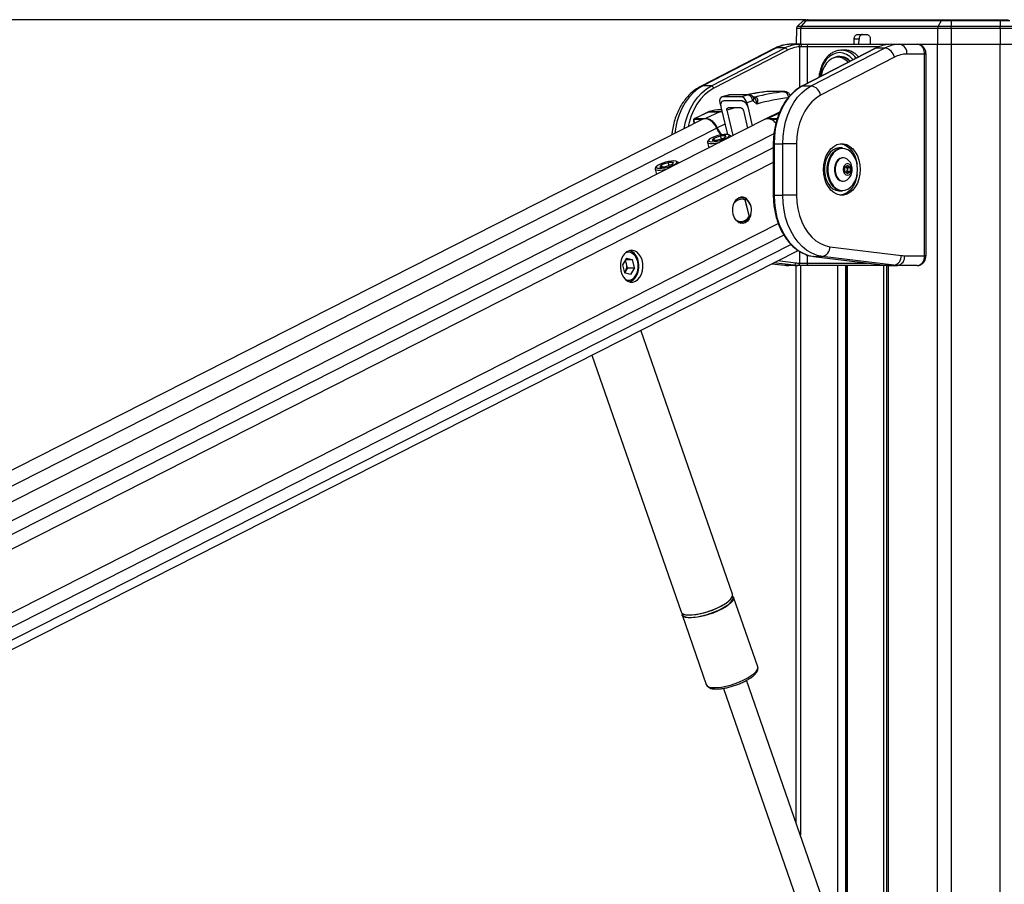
# Model space of a CAD drawing. Header units: millimetres. Extents: x 10 to 10348, y 8 to 8288.
# Tile 37 of 129: x 3227 to 3627, y 3510 to 3862. Entities that reach past the tile are written whole.
import ezdxf

# ---------------------------------------------------------------- set-up
doc = ezdxf.new("R2010")
doc.units = ezdxf.units.MM
doc.layers.add('COMPONENT_GEOMETRY', color=7, linetype='Continuous')
doc.styles.add('SLDTEXTSTYLE0', font='TXT', dxfattribs={"width": 0.75})
doc.dimstyles.new('SLDDIMSTYLE1', dxfattribs={"dimtxt": 75, "dimasz": 3.302, "dimexe": 0, "dimexo": 0.0625, "dimgap": 18.75, "dimtad": 0, "dimtih": 1, "dimtoh": 1, "dimdec": 0, "dimrnd": 1e-09, "dimzin": 12, "dimdsep": 46, "dimtxsty": 'SLDTEXTSTYLE0', "dimsah": 1, "dimcen": 0.09, "dimadec": 0, "dimazin": 3, "dimtfac": 1, "dimtdec": 0, "dimtofl": 0, "dimtmove": 0, "dimatfit": 3, "dimfxl": 1, "dimfrac": 2, "dimtolj": 1, "dimtzin": 12, "dimarcsym": 0})

# ---------------------------------------------------------------- blocks, each defined once
blk = doc.blocks.new('_D_5')
at = {"layer": 'COMPONENT_GEOMETRY', "color": 7}
for p, q in [((3546.34, 3861.9), (417.24, 3861.9)), ((420.41, 3861.9), (420.41, 2365.11)), ((420.41, 749.25), (420.41, 2246.04)), ((3146.61, 749.25), (417.24, 749.25))]:
    blk.add_line(p, q, dxfattribs=at)
for points in [[(420.41, 3861.9), (419.9, 3858.6), (420.92, 3858.6)], [(420.41, 749.25), (420.92, 752.55), (419.9, 752.55)]]:
    blk.add_solid(points, dxfattribs=at)
at = {"layer": 'COMPONENT_GEOMETRY', "color": 7, "insert": (309.58, 2342.72), "char_height": 75, "attachment_point": 1, "style": 'SLDTEXTSTYLE0'}
blk.add_mtext('3113', dxfattribs=at)

msp = doc.modelspace()

# ---------------------------------------------------------------- linework, layer by layer
at = {"color": 7, "linetype": 'Continuous', "lineweight": 25}
for p, q in [((3543.31, 3859.33), (3545.53, 3861.48)), ((3544.89, 3859.33), (3546.74, 3861.48)), ((3546.74, 3861.48), (3545.53, 3861.48)), ((3546.58, 3861.9), (3547.61, 3861.9)), ((3601.71, 3861.48), (3546.74, 3861.48)), ((3547.61, 3861.9), (3602.29, 3861.9)), ((3601.71, 3861.48), (3600.48, 3859.33)), ((3605.7, 3861.48), (3601.71, 3861.48)), ((3602.29, 3861.9), (3605.7, 3861.9)), ((3605.7, 3861.9), (3625.68, 3861.9)), ((3625.68, 3861.48), (3605.7, 3861.48)), ((3605.7, 3861.48), (3605.7, 3859.33)), ((3625.68, 3861.9), (3629.09, 3861.9)), ((3625.68, 3861.48), (3625.68, 3859.33)), ((3629.67, 3861.48), (3625.68, 3861.48)), ((3542.85, 3858.28), (3542.74, 3851.9)), ((3544.51, 3858.28), (3542.85, 3858.28)), ((3543.31, 3859.33), (3544.89, 3859.33)), ((3544.51, 3858.28), (3544.42, 3851.9)), ((3600.22, 3858.28), (3544.51, 3858.28)), ((3544.89, 3859.33), (3600.48, 3859.33)), ((3600.22, 3858.28), (3600.16, 3851.9)), ((3605.7, 3858.28), (3600.22, 3858.28)), ((3600.48, 3859.33), (3605.7, 3859.33)), ((3605.7, 3859.33), (3625.68, 3859.33)), ((3605.7, 3858.28), (3605.7, 3851.9)), ((3625.68, 3858.28), (3605.7, 3858.28)), ((3625.68, 3859.33), (3630.9, 3859.33)), ((3625.68, 3858.28), (3625.68, 3851.9)), ((3631.15, 3858.28), (3625.68, 3858.28)), ((3566.25, 3851.9), (3566.3, 3853.93)), ((3568.28, 3853.93), (3566.3, 3853.93)), ((3567.71, 3855.9), (3571.44, 3855.9)), ((3568.23, 3851.9), (3568.28, 3853.93)), ((3572.86, 3853.93), (3572.86, 3851.9)), ((3533.8, 3850.19), (3503.82, 3834.75)), ((3534.67, 3850.39), (3504.68, 3834.96)), ((3508.21, 3834.96), (3538.2, 3850.39)), ((3539.15, 3849.45), (3509.16, 3834.02)), ((3538.2, 3850.39), (3534.67, 3850.39)), ((3544.4, 3851.9), (3540.71, 3851.9)), ((3543.42, 3851.87), (3544.4, 3851.9)), ((3544.79, 3850.9), (3544.16, 3850.87)), ((3544.4, 3851.9), (3547.92, 3851.9)), ((3547.14, 3850.9), (3544.79, 3850.9)), ((3575.11, 3850.34), (3545.12, 3834.91)), ((3575.32, 3850.39), (3545.34, 3834.96)), ((3547.92, 3851.9), (3580.33, 3851.9)), ((3548.87, 3834.96), (3578.86, 3850.39)), ((3560.83, 3849.49), (3561.1, 3849.5)), ((3562.52, 3849.5), (3561.1, 3849.5)), ((3575.32, 3850.39), (3578.86, 3850.39)), ((3581.22, 3851.9), (3580.54, 3851.87)), ((3581.22, 3851.9), (3584.91, 3851.9)), ((3584.91, 3851.9), (3591.91, 3851.9)), ((3592.07, 3851.9), (3600.16, 3851.9)), ((3592.15, 3851.9), (3600.16, 3851.9)), ((3600.16, 3851.9), (3605.7, 3851.9)), ((3605.7, 3851.9), (3625.68, 3851.9)), ((3625.68, 3851.9), (3631.22, 3851.9)), ((3582.66, 3846.63), (3552.67, 3831.2)), ((3560.64, 3846.65), (3559.62, 3846.65)), ((3594.96, 3847.9), (3587.73, 3847.9)), ((3594.96, 3765.9), (3594.96, 3847.9)), ((3595.55, 3765.9), (3595.55, 3847.9)), ((3508.21, 3834.96), (3504.68, 3834.96)), ((3545.34, 3834.96), (3548.87, 3834.96)), ((3515.25, 3831.26), (3512.5, 3830.47)), ((3515.59, 3831.31), (3512.84, 3830.52)), ((3520.27, 3830.52), (3512.84, 3830.52)), ((3522.92, 3831.31), (3515.59, 3831.31)), ((3523.35, 3831.37), (3516.02, 3831.37)), ((3520.27, 3830.52), (3522.92, 3831.31)), ((3525.6, 3830.33), (3525.13, 3830.72)), ((3525.6, 3830.35), (3525.57, 3830.35)), ((3525.92, 3830.39), (3525.93, 3830.39)), ((3530.91, 3832.64), (3530.77, 3832.63)), ((3537.77, 3832.64), (3537.91, 3832.64)), ((3511.68, 3828.14), (3512.01, 3826.81)), ((3512.36, 3825.26), (3512, 3825.26)), ((3512.07, 3826.47), (3514.76, 3815.23)), ((3520.7, 3828.83), (3520.7, 3828.83)), ((3525.08, 3828.87), (3522.64, 3828.14)), ((3522.64, 3828.14), (3523.06, 3826.47)), ((3523.03, 3826.46), (3524.87, 3818.77)), ((3526.77, 3827.6), (3525.32, 3828.81)), ((3504.48, 3821.32), (2841.55, 3484.74)), ((3529.88, 3821.32), (2855.24, 3478.79)), ((3507.06, 3824.4), (3501.31, 3821.64)), ((3507.26, 3824.44), (3501.52, 3821.69)), ((3501.52, 3821.69), (3505.86, 3821.69)), ((3511.6, 3824.44), (3505.86, 3821.69)), ((3507.2, 3824.46), (3507.06, 3824.4)), ((3511.6, 3824.44), (3507.26, 3824.44)), ((3507.36, 3824.48), (3511.7, 3824.48)), ((3514.53, 3825.04), (3517, 3814.77)), ((3521.25, 3825.03), (3522.98, 3817.81)), ((3535.95, 3824.22), (3530.14, 3821.44)), ((3500.97, 3820.67), (3501.22, 3819.66)), ((3509.25, 3813.77), (3508.59, 3812.91)), ((3509.25, 3813.77), (3511.98, 3814.63)), ((3509.47, 3812.91), (3509.25, 3813.77)), ((3513.4, 3813.77), (3510.67, 3812.91)), ((3514.05, 3814.63), (3511.98, 3814.63)), ((3512.28, 3813.42), (3511.98, 3814.63)), ((3514.05, 3814.63), (3513.4, 3813.77)), ((3516.09, 3814.68), (3515.39, 3815.07)), ((3516.31, 3814.43), (3516.31, 3814.43)), ((3506.62, 3811.97), (3507.18, 3809.79)), ((3507.13, 3812.97), (3506.7, 3812.3)), ((3508.59, 3812.91), (3510.67, 3812.91)), ((3533.41, 3811.46), (3533.41, 3790.49)), ((3533.71, 3811.46), (3533.71, 3790.49)), ((3533.71, 3811.46), (3537.24, 3811.46)), ((3537.24, 3790.49), (3537.24, 3811.46)), ((3542.9, 3811.46), (3537.24, 3811.46)), ((3542.9, 3811.46), (3542.9, 3790.49)), ((3561.5, 3809.73), (3560.36, 3809.73)), ((3561.91, 3805.73), (3561.64, 3805.73)), ((3485.32, 3801.16), (3485.88, 3798.98)), ((3485.83, 3802.16), (3485.4, 3801.48)), ((3487.95, 3802.96), (3487.3, 3802.1)), ((3487.3, 3802.1), (3489.37, 3802.1)), ((3487.95, 3802.96), (3490.68, 3803.81)), ((3488.17, 3802.1), (3487.95, 3802.96)), ((3492.1, 3802.96), (3489.37, 3802.1)), ((3492.76, 3803.81), (3490.68, 3803.81)), ((3490.99, 3802.61), (3490.68, 3803.81)), ((3492.76, 3803.81), (3492.1, 3802.96)), ((3494.8, 3803.87), (3494.1, 3804.26)), ((3495.02, 3803.62), (3495.02, 3803.62)), ((3562.52, 3801.84), (3563.58, 3802.71)), ((3562.52, 3800.11), (3562.52, 3801.84)), ((3563.03, 3802.26), (3563.54, 3801.84)), ((3563.54, 3801.84), (3564.64, 3801.84)), ((3563.54, 3801.84), (3563.54, 3800.98)), ((3563.58, 3802.71), (3564.64, 3801.84)), ((3564.64, 3801.84), (3564.64, 3800.11)), ((3563.58, 3799.25), (3562.52, 3800.11)), ((3563.54, 3800.11), (3563.03, 3799.7)), ((3563.54, 3800.98), (3563.54, 3800.11)), ((3563.54, 3800.11), (3564.64, 3800.11)), ((3564.64, 3800.11), (3563.58, 3799.25)), ((3561.64, 3796.23), (3561.91, 3796.23)), ((3520.62, 3789.41), (3519.31, 3789.44)), ((3520.48, 3789.41), (3519.87, 3789.69)), ((3533.71, 3790.49), (3537.24, 3790.49)), ((3542.9, 3790.49), (3537.24, 3790.49)), ((3560.36, 3792.23), (3561.5, 3792.23)), ((3521.86, 3788.69), (3523.61, 3781.79)), ((3523.75, 3781.81), (3521.97, 3788.78)), ((3522.69, 3788.79), (3522.62, 3788.83)), ((3524.03, 3781.93), (3524.07, 3782)), ((3524.29, 3782.54), (3524.3, 3782.55)), ((3519.31, 3779.4), (3519.91, 3779.42)), ((3556.45, 3769.57), (3585.51, 3765.98)), ((2952.96, 3468.26), (3543.48, 3768.07)), ((3549.78, 3765.59), (3578.84, 3762)), ((3549.84, 3765.59), (3549.78, 3765.59)), ((3549.84, 3765.59), (3553.38, 3765.59)), ((3549.84, 3765.59), (3578.9, 3761.99)), ((3582.43, 3761.99), (3553.38, 3765.59)), ((3586.8, 3765.9), (3594.96, 3765.9)), ((3473.65, 3764.93), (3472.04, 3762.24)), ((3472.04, 3762.24), (3472.88, 3758.93)), ((3473.27, 3764.3), (3476.1, 3764.3)), ((3473.69, 3762.64), (3473.27, 3764.29)), ((3473.65, 3764.93), (3476.1, 3764.3)), ((3474.11, 3760.99), (3473.69, 3762.64)), ((3476.94, 3760.99), (3476.1, 3764.3)), ((3532.8, 3762.65), (3538, 3762.01)), ((3541.78, 3761.99), (3538.24, 3761.99)), ((3543.32, 3761.9), (3539.78, 3761.9)), ((3542.74, 3535.01), (3542.74, 3761.9)), ((3543.45, 3761.9), (3543.32, 3761.9)), ((3547.92, 3761.9), (3543.45, 3761.9)), ((3544.02, 3762.9), (3544.16, 3762.9)), ((3544.16, 3762.9), (3547.14, 3762.9)), ((3580.33, 3761.9), (3547.92, 3761.9)), ((3563.21, 3761.9), (3563.21, 3490.62)), ((3578.9, 3761.99), (3578.84, 3762)), ((3578.9, 3761.99), (3582.43, 3761.99)), ((3579.42, 3761.9), (3579.42, 3176.43)), ((3580.44, 3761.9), (3580.33, 3761.9)), ((3580.44, 3761.9), (3583.98, 3761.9)), ((3591.91, 3761.9), (3583.98, 3761.9)), ((3473.3, 3759.65), (3472.88, 3758.93)), ((3475.33, 3758.3), (3472.88, 3758.93)), ((3474.11, 3760.99), (3473.3, 3759.65)), ((3474.11, 3760.99), (3476.94, 3760.99)), ((3476.94, 3760.99), (3475.33, 3758.3)), ((3516.82, 3628.28), (3479.57, 3735.62)), ((3459.63, 3725.5), (3495.9, 3621.01)), ((3527.08, 3598.72), (3517.24, 3627.07)), ((3496.32, 3619.81), (3506.16, 3591.46)), ((3527.1, 3598.66), (3527.08, 3598.72)), ((3557.15, 3493.49), (3522.55, 3593.2)), ((3524.13, 3594.15), (3524.31, 3594.27)), ((3506.14, 3591.51), (3506.16, 3591.46)), ((3513.14, 3589.93), (3547.74, 3490.22))]:
    msp.add_line(p, q, dxfattribs=at)
at = {"color": 8, "linetype": 'Continuous', "lineweight": 25}
for p, q in [((3544.16, 3834.36), (3544.16, 3850.87)), ((3576.42, 3850.9), (3547.14, 3850.9)), ((3547.14, 3850.9), (3547.14, 3835.94)), ((3600.16, 977.9), (3600.16, 3851.9)), ((3605.7, 3851.9), (3605.7, 977.9)), ((3625.68, 977.9), (3625.68, 3851.9)), ((3595.55, 3847.9), (3594.96, 3847.9)), ((3531.63, 3832.67), (3531.77, 3832.68)), ((3504.45, 3821.3), (3501.39, 3821.3)), ((3535.8, 3823.87), (3531.26, 3821.69)), ((3531.26, 3821.69), (3535.01, 3821.69)), ((3534.88, 3821.3), (3532.41, 3821.3)), ((3510.38, 3817.75), (2848.52, 3481.72)), ((3501.06, 3820.64), (3501.3, 3819.7)), ((3513.75, 3819.47), (3510.58, 3817.86)), ((3533.67, 3815.51), (2863.45, 3475.23)), ((3533.41, 3809.84), (2957.81, 3517.6)), ((3533.71, 3811.46), (3533.41, 3811.46)), ((3533.41, 3803.84), (2965.7, 3515.6)), ((3533.71, 3790.49), (3533.41, 3790.49)), ((3535.46, 3778.94), (2970.87, 3492.29)), ((3537.74, 3774.24), (2965.68, 3483.8)), ((3540.67, 3770.44), (2915.06, 3452.81)), ((3544.16, 3762.9), (3544.16, 3767.63)), ((3547.14, 3766.23), (3547.14, 3762.9)), ((3595.55, 3765.9), (3594.96, 3765.9)), ((3532.83, 3762.66), (3538.24, 3761.99)), ((3541.78, 3761.99), (3533.52, 3763.02)), ((3535.25, 3763.89), (3542.54, 3762.99)), ((3538, 3762.01), (3538.24, 3761.99)), ((3544.42, 3761.9), (3544.42, 3530.18)), ((3547.14, 3762.9), (3571.56, 3762.9)), ((3559.66, 3489.38), (3559.66, 3761.9)), ((3562.74, 3761.9), (3562.74, 3489.57)), ((3563.5, 3761.9), (3563.5, 3490.62)), ((3578.35, 3490.62), (3578.35, 3761.9)), ((3580.11, 3761.9), (3580.11, 3176.43)), ((3580.3, 3761.9), (3580.33, 3761.9))]:
    msp.add_line(p, q, dxfattribs=at)
at = {"color": 7, "linetype": 'Continuous', "lineweight": 25, "flags": 128}
for points in [[(3605.7, 3861.48), (3605.7, 3861.57), (3605.7, 3861.66), (3605.7, 3861.73), (3605.7, 3861.79), (3605.7, 3861.84), (3605.7, 3861.87), (3605.7, 3861.89), (3605.7, 3861.9)], [(3625.68, 3861.48), (3625.68, 3861.57), (3625.68, 3861.66), (3625.68, 3861.73), (3625.68, 3861.79), (3625.68, 3861.84), (3625.68, 3861.87), (3625.68, 3861.89), (3625.68, 3861.9)], [(3605.7, 3858.28), (3605.7, 3858.43), (3605.7, 3858.57), (3605.7, 3858.71), (3605.7, 3858.85), (3605.7, 3858.98), (3605.7, 3859.11), (3605.7, 3859.22), (3605.7, 3859.33)], [(3625.68, 3858.28), (3625.68, 3858.43), (3625.68, 3858.57), (3625.68, 3858.71), (3625.68, 3858.85), (3625.68, 3858.98), (3625.68, 3859.11), (3625.68, 3859.22), (3625.68, 3859.33)], [(3544.4, 3851.9), (3544.48, 3851.88), (3544.55, 3851.82), (3544.62, 3851.73), (3544.68, 3851.61), (3544.73, 3851.45), (3544.76, 3851.28), (3544.79, 3851.09), (3544.79, 3850.9)], [(3575.32, 3850.39), (3575.19, 3850.37), (3575.11, 3850.34)], [(3563.88, 3844.56), (3563.61, 3844.85), (3562.47, 3845.77), (3561.23, 3846.38), (3559.94, 3846.64), (3558.63, 3846.55), (3557.35, 3846.11), (3556.16, 3845.34), (3555.09, 3844.26), (3554.19, 3842.92), (3553.48, 3841.36), (3553, 3839.63), (3552.87, 3838.89)], [(3545.34, 3834.96), (3543.36, 3833.74), (3541.5, 3832.19), (3539.79, 3830.33), (3538.25, 3828.19), (3536.9, 3825.8), (3535.78, 3823.2), (3534.88, 3820.42), (3534.23, 3817.51), (3533.84, 3814.51), (3533.71, 3811.46)], [(3537.24, 3811.46), (3537.37, 3814.51), (3537.77, 3817.51), (3538.42, 3820.42), (3539.31, 3823.2), (3540.44, 3825.8), (3541.78, 3828.19), (3543.32, 3830.33), (3545.03, 3832.19), (3546.89, 3833.74), (3548.87, 3834.96)], [(3537.91, 3832.64), (3536.37, 3832.65), (3531.77, 3832.68)], [(3552.67, 3831.2), (3550.83, 3830.04), (3549.11, 3828.55), (3547.56, 3826.74), (3546.19, 3824.65), (3545.03, 3822.31), (3544.11, 3819.78), (3543.44, 3817.1), (3543.04, 3814.31), (3542.9, 3811.46)], [(3510.38, 3817.75), (3509.7, 3818.97), (3508.83, 3820.03), (3507.85, 3820.85), (3506.81, 3821.38), (3505.78, 3821.59), (3504.82, 3821.46), (3504.48, 3821.32)], [(3507.36, 3824.48), (3507.22, 3824.46), (3507.2, 3824.46)], [(3514.25, 3815.26), (3513.26, 3815.19), (3512.11, 3815.02), (3510.89, 3814.74), (3509.71, 3814.39), (3508.66, 3813.98), (3507.83, 3813.56), (3507.28, 3813.15), (3507.05, 3812.79), (3507.18, 3812.52), (3507.64, 3812.34), (3508.4, 3812.28), (3509.39, 3812.34), (3510.54, 3812.52), (3511.76, 3812.79), (3512.94, 3813.15), (3513.99, 3813.56), (3514.82, 3813.98), (3515.37, 3814.39), (3515.59, 3814.74), (3515.47, 3815.02), (3515.01, 3815.19), (3514.25, 3815.26)], [(3516.31, 3814.43), (3516.15, 3814.65), (3516.09, 3814.68)], [(3506.7, 3812.3), (3506.66, 3812.23), (3506.65, 3811.89), (3507.01, 3811.65), (3507.69, 3811.53), (3508.65, 3811.53), (3509.82, 3811.65), (3511.12, 3811.89), (3511.49, 3811.98)], [(3568.71, 3800.98), (3568.58, 3799.05), (3568.21, 3797.19), (3567.6, 3795.45), (3566.77, 3793.91), (3565.76, 3792.6), (3564.59, 3791.58), (3563.32, 3790.88), (3561.97, 3790.52), (3560.6, 3790.52), (3559.25, 3790.88), (3557.97, 3791.58), (3556.81, 3792.6), (3555.8, 3793.91), (3554.97, 3795.45), (3554.36, 3797.19), (3553.99, 3799.05), (3553.86, 3800.98), (3553.99, 3802.91), (3554.36, 3804.77), (3554.97, 3806.51), (3555.8, 3808.05), (3556.81, 3809.36), (3557.97, 3810.38), (3559.25, 3811.08), (3560.6, 3811.43), (3561.97, 3811.43), (3563.32, 3811.08), (3564.59, 3810.38), (3565.76, 3809.36), (3566.77, 3808.05), (3567.6, 3806.51), (3568.21, 3804.77), (3568.58, 3802.91), (3568.71, 3800.98)], [(3560.36, 3809.73), (3560.05, 3809.72), (3558.81, 3809.45), (3557.64, 3808.83), (3556.58, 3807.9), (3555.67, 3806.68), (3554.95, 3805.23), (3554.46, 3803.6), (3554.21, 3801.86), (3554.21, 3800.09), (3554.46, 3798.36), (3554.95, 3796.73), (3555.67, 3795.28), (3556.58, 3794.06), (3557.64, 3793.12), (3558.81, 3792.51), (3560.05, 3792.24), (3560.36, 3792.23)], [(3561.5, 3792.23), (3561.18, 3792.24), (3559.94, 3792.51), (3558.77, 3793.12), (3557.71, 3794.06), (3556.8, 3795.28), (3556.09, 3796.73), (3555.59, 3798.36), (3555.34, 3800.09), (3555.34, 3801.86), (3555.59, 3803.6), (3556.09, 3805.23), (3556.8, 3806.68), (3557.71, 3807.9), (3558.77, 3808.83), (3559.94, 3809.45), (3561.18, 3809.72), (3561.5, 3809.73)], [(3567.68, 3800.98), (3567.56, 3802.7), (3567.19, 3804.35), (3566.6, 3805.86), (3565.8, 3807.18), (3564.83, 3808.23), (3563.74, 3809), (3562.55, 3809.43), (3561.33, 3809.52), (3560.12, 3809.26), (3558.97, 3808.66), (3557.94, 3807.74), (3557.05, 3806.55), (3556.35, 3805.13), (3555.87, 3803.54), (3555.62, 3801.84), (3555.62, 3800.11), (3555.87, 3798.42), (3556.35, 3796.83), (3557.05, 3795.41), (3557.94, 3794.22), (3558.97, 3793.3), (3560.12, 3792.7), (3561.33, 3792.44), (3562.55, 3792.53), (3563.74, 3792.96), (3564.83, 3793.72), (3565.8, 3794.78), (3566.6, 3796.09), (3567.19, 3797.61), (3567.56, 3799.26), (3567.68, 3800.98)], [(3560.75, 3811.45), (3560.91, 3811.43), (3562.25, 3811.08), (3563.53, 3810.38), (3564.7, 3809.36), (3565.71, 3808.05), (3566.54, 3806.51), (3567.15, 3804.77), (3567.5, 3803.08)], [(3561.64, 3805.73), (3561.41, 3805.72), (3560.51, 3805.45), (3559.7, 3804.86), (3559.03, 3803.98), (3558.56, 3802.87), (3558.31, 3801.63), (3558.31, 3800.33), (3558.56, 3799.09), (3559.03, 3797.98), (3559.7, 3797.1), (3560.51, 3796.5), (3561.41, 3796.24), (3561.64, 3796.23)], [(3563.59, 3805.09), (3563.45, 3805.2), (3562.59, 3805.63), (3561.68, 3805.72), (3560.78, 3805.45), (3559.97, 3804.86), (3559.3, 3803.98), (3558.82, 3802.87), (3558.58, 3801.63), (3558.58, 3800.33), (3558.82, 3799.09), (3559.3, 3797.98), (3559.97, 3797.1), (3560.78, 3796.5), (3561.68, 3796.24), (3562.59, 3796.33), (3563.45, 3796.76), (3563.59, 3796.87)], [(3485.4, 3801.48), (3485.36, 3801.42), (3485.36, 3801.08), (3485.71, 3800.84), (3486.39, 3800.72), (3487.36, 3800.72), (3488.53, 3800.84), (3489.82, 3801.08), (3490.19, 3801.17)], [(3492.96, 3804.44), (3491.96, 3804.38), (3490.81, 3804.21), (3489.59, 3803.93), (3488.41, 3803.57), (3487.36, 3803.17), (3486.53, 3802.74), (3485.98, 3802.34), (3485.76, 3801.98), (3485.88, 3801.71), (3486.34, 3801.53), (3487.1, 3801.47), (3488.09, 3801.53), (3489.25, 3801.71), (3490.46, 3801.98), (3491.64, 3802.34), (3492.69, 3802.74), (3493.52, 3803.17), (3494.07, 3803.57), (3494.3, 3803.93), (3494.17, 3804.21), (3493.71, 3804.38), (3492.96, 3804.44)], [(3495.02, 3803.62), (3494.85, 3803.83), (3494.8, 3803.87)], [(3565.26, 3800.98), (3565.13, 3801.89), (3564.77, 3802.66), (3564.22, 3803.17), (3563.58, 3803.35), (3562.94, 3803.17), (3562.39, 3802.66), (3562.03, 3801.89), (3561.9, 3800.98), (3562.03, 3800.07), (3562.39, 3799.3), (3562.94, 3798.78), (3563.58, 3798.6), (3564.22, 3798.78), (3564.77, 3799.3), (3565.13, 3800.07), (3565.26, 3800.98)], [(3567.5, 3798.87), (3567.15, 3797.19), (3566.54, 3795.45), (3565.71, 3793.91), (3564.7, 3792.6), (3563.53, 3791.58), (3562.25, 3790.88), (3560.91, 3790.52), (3560.75, 3790.51)], [(3524.18, 3782.14), (3524.17, 3782.12), (3523.63, 3780.93), (3522.89, 3779.99), (3522.01, 3779.34), (3521.03, 3779.04), (3520.04, 3779.11), (3519.09, 3779.54), (3518.25, 3780.3), (3517.58, 3781.34), (3517.12, 3782.6), (3516.91, 3783.98), (3516.96, 3785.38), (3517.26, 3786.73), (3517.8, 3787.91), (3518.54, 3788.86), (3519.43, 3789.5), (3519.43, 3789.5)], [(3533.71, 3790.49), (3533.84, 3787.41), (3534.24, 3784.38), (3534.91, 3781.43), (3535.82, 3778.63), (3536.98, 3776.01), (3538.35, 3773.6), (3539.92, 3771.46), (3541.67, 3769.61), (3543.57, 3768.07), (3545.58, 3766.88), (3547.68, 3766.05), (3549.84, 3765.59)], [(3553.38, 3765.59), (3551.22, 3766.05), (3549.12, 3766.88), (3547.1, 3768.07), (3545.21, 3769.61), (3543.46, 3771.46), (3541.89, 3773.6), (3540.51, 3776.01), (3539.36, 3778.63), (3538.44, 3781.43), (3537.78, 3784.38), (3537.38, 3787.41), (3537.24, 3790.49)], [(3542.9, 3790.49), (3543.03, 3787.67), (3543.44, 3784.9), (3544.1, 3782.23), (3545.01, 3779.71), (3546.15, 3777.38), (3547.5, 3775.3), (3549.04, 3773.49), (3550.73, 3771.98), (3552.56, 3770.82), (3554.48, 3770.01), (3556.45, 3769.57)], [(3522.63, 3788.81), (3522.66, 3788.81), (3522.69, 3788.8), (3522.71, 3788.78), (3522.72, 3788.75), (3522.73, 3788.71), (3522.73, 3788.68), (3522.73, 3788.64), (3522.72, 3788.59)], [(3519.87, 3779.16), (3520.31, 3779.34), (3520.74, 3779.6)], [(3477.35, 3755.5), (3478.3, 3756.17), (3479.12, 3757.13), (3479.77, 3758.34), (3480.19, 3759.72), (3480.38, 3761.21), (3480.33, 3762.72), (3480.02, 3764.16), (3479.49, 3765.47), (3478.77, 3766.58), (3477.88, 3767.41), (3476.88, 3767.93), (3475.82, 3768.11), (3474.76, 3767.95), (3473.75, 3767.44), (3472.86, 3766.61), (3472.12, 3765.52), (3471.58, 3764.22), (3471.27, 3762.77), (3471.21, 3761.27), (3471.39, 3759.78), (3471.81, 3758.39), (3472.44, 3757.17), (3473.25, 3756.2), (3474.2, 3755.52), (3475.24, 3755.16), (3476.31, 3755.16), (3477.35, 3755.5)], [(3478.28, 3763.54), (3477.82, 3764.81), (3477.16, 3765.89), (3476.32, 3766.69), (3475.37, 3767.18), (3474.36, 3767.31), (3473.37, 3767.09), (3473.28, 3767.05)], [(3473.28, 3756.18), (3474.1, 3755.94), (3475.11, 3755.98), (3476.08, 3756.38), (3476.95, 3757.11), (3477.67, 3758.12), (3478.18, 3759.35), (3478.47, 3760.72), (3478.5, 3762.15), (3478.28, 3763.54)], [(3474.86, 3755.25), (3475.22, 3755.38), (3476.2, 3755.97), (3477.06, 3756.87), (3477.75, 3758.02), (3478.23, 3759.36), (3478.48, 3760.83), (3478.49, 3762.34), (3478.25, 3763.81)], [(3474.95, 3755.23), (3475.4, 3755.38), (3476.38, 3755.97), (3477.24, 3756.87), (3477.93, 3758.02), (3478.41, 3759.36), (3478.66, 3760.83), (3478.67, 3762.34), (3478.42, 3763.81)], [(3517.24, 3627.07), (3517.27, 3626.97), (3517.25, 3626.31), (3516.89, 3625.56), (3516.2, 3624.74), (3515.21, 3623.88), (3513.95, 3623), (3512.46, 3622.14), (3510.78, 3621.32), (3508.98, 3620.57), (3507.11, 3619.91), (3505.23, 3619.37), (3503.39, 3618.95), (3501.67, 3618.68), (3500.11, 3618.56), (3498.76, 3618.6), (3497.67, 3618.8), (3496.88, 3619.14), (3496.4, 3619.62), (3496.32, 3619.81)], [(3516.26, 3626.37), (3515.72, 3625.75), (3514.74, 3624.9), (3513.5, 3624.04), (3512.03, 3623.19), (3510.37, 3622.38), (3508.6, 3621.64), (3506.75, 3620.99), (3504.89, 3620.45), (3503.08, 3620.04), (3501.38, 3619.78), (3499.84, 3619.66), (3498.51, 3619.7), (3497.43, 3619.89), (3496.65, 3620.23), (3496.59, 3620.27)], [(3514.19, 3624.64), (3515.32, 3625.52), (3516.16, 3626.36), (3516.69, 3627.15), (3516.88, 3627.85), (3516.82, 3628.28)], [(3495.9, 3621.01), (3496.18, 3620.57), (3496.82, 3620.16), (3497.76, 3619.89), (3498.99, 3619.77), (3500.45, 3619.81), (3502.1, 3620), (3503.88, 3620.35), (3505.75, 3620.83), (3507.63, 3621.43), (3509.48, 3622.14), (3511.22, 3622.93), (3512.81, 3623.77), (3514.19, 3624.64)], [(3496.33, 3620.44), (3496.36, 3620.13), (3496.67, 3619.59), (3497.3, 3619.18), (3498.23, 3618.92), (3499.44, 3618.8), (3500.88, 3618.84), (3502.51, 3619.03), (3504.27, 3619.37), (3506.11, 3619.85), (3507.98, 3620.44), (3509.8, 3621.14), (3511.52, 3621.92), (3513.09, 3622.75), (3514.45, 3623.61)]]:
    msp.add_lwpolyline(points, dxfattribs=at)
at = {"color": 8, "linetype": 'Continuous', "lineweight": 25, "flags": 128}
for points in [[(3533.8, 3850.19), (3534.13, 3850.32), (3534.67, 3850.39)], [(3580.33, 3851.9), (3580.21, 3851.88), (3580.11, 3851.84)], [(3565.84, 3845.57), (3565.67, 3845.79), (3564.49, 3846.94), (3563.2, 3847.8), (3561.82, 3848.32), (3560.39, 3848.5), (3558.97, 3848.32), (3557.59, 3847.8), (3556.29, 3846.94), (3555.12, 3845.79), (3554.11, 3844.36), (3553.29, 3842.7), (3552.69, 3840.87), (3552.32, 3838.91), (3552.28, 3838.59)], [(3504.68, 3834.96), (3502.7, 3833.74), (3500.84, 3832.19), (3499.13, 3830.33), (3497.59, 3828.19), (3496.24, 3825.8), (3495.12, 3823.2), (3494.22, 3820.42), (3493.57, 3817.51), (3493.3, 3815.64)], [(3497.12, 3817.58), (3497.76, 3820.42), (3498.65, 3823.2), (3499.78, 3825.8), (3501.12, 3828.19), (3502.66, 3830.33), (3504.38, 3832.19), (3506.24, 3833.74), (3508.21, 3834.96)], [(3509.16, 3834.02), (3507.26, 3832.85), (3505.48, 3831.36), (3503.83, 3829.58), (3502.36, 3827.52), (3501.07, 3825.23), (3499.98, 3822.73), (3499.12, 3820.06), (3498.72, 3818.39)], [(3503.82, 3834.75), (3504.15, 3834.88), (3504.68, 3834.96)], [(3545.34, 3834.96), (3545.2, 3834.94), (3545.12, 3834.91)], [(3515.25, 3831.26), (3515.25, 3831.26), (3515.59, 3831.31)], [(3517.69, 3825.99), (3516.57, 3825.67), (3514.53, 3825.04)], [(3507.26, 3824.44), (3507.13, 3824.43), (3507.06, 3824.4)], [(3501.06, 3820.64), (3501.02, 3820.64), (3500.99, 3820.65), (3500.97, 3820.66), (3500.97, 3820.67)], [(3524.3, 3782.55), (3524.3, 3782.55), (3524.29, 3782.57), (3524.28, 3782.58), (3524.26, 3782.6), (3524.23, 3782.62)], [(3524.45, 3595.09), (3525.58, 3595.96), (3526.42, 3596.81), (3526.95, 3597.59), (3527.14, 3598.3), (3527.1, 3598.66)], [(3506.16, 3591.46), (3506.44, 3591.02), (3507.08, 3590.6), (3508.02, 3590.33), (3509.24, 3590.22), (3510.7, 3590.26), (3512.35, 3590.45), (3514.14, 3590.79), (3516, 3591.28), (3517.89, 3591.88), (3519.73, 3592.59), (3521.48, 3593.38), (3523.07, 3594.22), (3524.45, 3595.09)]]:
    msp.add_lwpolyline(points, dxfattribs=at)
at = {"color": 7, "linetype": 'Continuous', "lineweight": 25}
for centre, radius, start, end in [((3546.58, 3860.4), 1.5, 90, 134), ((3547.63, 3860.75), 1.15, 91.1097, 140.6669), ((3602.36, 3861.19), 0.714, 96.1126, 156.1134), ((3544.35, 3858.25), 1.5, 134, 179), ((3546.16, 3858.28), 1.65, 140.3025, 179.8908), ((3602.43, 3858.3), 2.21, 152.2458, 180.6708), ((3540.79, 3838.73), 13.17, 90.3165, 117.6888), ((3544.37, 3838.6), 13.3, 94.0815, 117.5998), ((3538, 3849.24), 1.17, 10.321, 80.2458), ((3545.07, 3838.13), 12.77, 94.0837, 117.5968), ((3543.24, 3850.96), 0.927, 354.4166, 78.6695), ((3548.04, 3851), 0.911, 97.8797, 186.1401), ((3581.49, 3838.6), 13.3, 94.0815, 117.5998), ((3584.98, 3838.73), 13.17, 90.3165, 117.6888), ((3578.07, 3845.8), 4.66, 10.3208, 80.2426), ((3584.2, 3848.4), 3.57, 351.9498, 78.5781), ((3560.41, 3841.37), 5.58, 40.1363, 118.2465), ((3560.53, 3841.11), 5.54, 44.3577, 88.8971), ((3587.8, 3836.84), 11.06, 90.3161, 117.6858), ((3508.02, 3833.81), 1.17, 10.3169, 80.2423), ((3548.08, 3830.36), 4.66, 10.3198, 80.2417), ((3540.3, 3746.15), 86.99, 96.1975, 101.5937), ((3522.47, 3828.74), 2.61, 2.9428, 80.1045), ((3512.01, 3811), 14.27, 90.0475, 109.027), ((3501.71, 3821.41), 0.34, 124.3236, 198.0032), ((3505.03, 3815.84), 5.91, 19.9825, 81.9499), ((3507.63, 3823.67), 0.855, 108.8962, 115.592), ((3511.97, 3823.67), 0.855, 108.8962, 115.592), ((3531.16, 3817.51), 4.01, 34.1948, 108.5866), ((3531.23, 3819.14), 2.54, 89.3365, 118.0552), ((3521.04, 3822.58), 11.7, 204.3766, 220.2581), ((3521.24, 3822.68), 11.7, 204.3719, 220.6227), ((3560.22, 3800.98), 5.32, 0, 50.6107), ((3561.84, 3801.05), 1.7, 357.6858, 45.67), ((3561.85, 3800.91), 1.7, 314.3206, 2.3236), ((3560.22, 3800.98), 5.32, 309.3893, 0), ((3520.73, 3786.88), 2.93, 45.699, 116.3474), ((3521.66, 3788.54), 0.399, 36.8127, 46.4942), ((3518.52, 3784.42), 6.01, 341.5781, 46.9102), ((3518.82, 3784.42), 5.71, 341.5792, 46.9084), ((3523.39, 3781.84), 0.354, 343.3086, 355.2019), ((3552.63, 3769.34), 3.83, 281.2104, 3.4756), ((3472.97, 3762.98), 5.35, 8.9739, 69.2652), ((3473.17, 3762.99), 5.31, 8.8496, 70.5032), ((3581.69, 3765.75), 3.83, 281.2142, 3.4734), ((3583.27, 3765.4), 3.57, 281.4219, 8.0502), ((3586.8, 3776.4), 10.5, 262.9301, 270.007), ((3470.49, 3761.88), 3.28, 13.4232, 38.7487), ((3469.77, 3761.62), 4.05, 330.7874, 14.6368), ((3539.78, 3774.45), 12.55, 262.9421, 269.9915), ((3541.59, 3762.93), 0.957, 281.2139, 3.4755), ((3543.32, 3774.45), 12.55, 262.9421, 269.9915), ((3544.02, 3774.93), 12.03, 262.9369, 269.9975), ((3543.14, 3762.77), 0.893, 281.4272, 8.0466), ((3543.27, 3762.77), 0.893, 281.4272, 8.0466), ((3548.04, 3762.8), 0.911, 173.8599, 262.1203), ((3580.44, 3774.45), 12.55, 262.9421, 269.9915), ((3583.98, 3774.45), 12.55, 262.9421, 269.9915), ((3471.07, 3760.96), 2.59, 313.2381, 329.6064), ((3515.97, 3626.82), 1.14, 348.6374, 40.1177)]:
    msp.add_arc(centre, radius, start, end, dxfattribs=at)
at = {"color": 8, "linetype": 'Continuous', "lineweight": 25}
for centre, radius, start, end in [((3560.72, 3841.68), 7.83, 35.4191, 87.2022), ((3523.9, 3829.63), 1.64, 330.0673, 41.6581), ((3525.62, 3831.57), 1.22, 269.2279, 284.8343), ((3525.6, 3831.6), 1.25, 269.8152, 284.6739), ((3537.34, 3830.31), 2.32, 1.2814, 79.5993), ((3505.96, 3821.48), 0.232, 117.4946, 152.9064), ((3531.37, 3821.48), 0.232, 117.4946, 152.9064), ((3508.2, 3822.6), 5.31, 294.2182, 296.635), ((3511.8, 3628.61), 5.66, 297.9189, 339.1206)]:
    msp.add_arc(centre, radius, start, end, dxfattribs=at)
at = {"color": 7, "linetype": 'Continuous', "lineweight": 25}
for centre, major_axis, ratio, start_param, end_param in [((3513.44, 3828.14), (-1.13, 2.26), 0.65939, 5.963578, 7.532233), ((3516.01, 3828.37), (0, 3), 0.709054, 0.000943, 0.205167), ((3520.87, 3828.14), (-1.12, 2.26), 0.661313, 4.397488, 5.966143), ((3547.18, 3668.07), (-1.17, 165.01), 0.696002, 0.071949, 0.176028), ((3548.98, 3668.09), (-1.19, 162.51), 0.695652, 0.071802, 0.187188), ((1922.2, 3681.18), (6585.71, -0.09), 0.023725, 1.322953, 1.323914), ((2891.14, 3673.37), (6685.29, -0.88), 0.023371, 1.47649, 1.477607), ((2776.96, 3674.29), (6685.63, 1.8), 0.02323, 1.459315, 1.460434), ((2891.14, 3673.37), (6563.74, -0.86), 0.023371, 1.474796, 1.475608), ((3548.98, 3668.09), (-1.19, 162.51), 0.695652, 0.22081, 0.221083), ((3525.15, 3828.38), (-0.004, 0.5), 0.695398, 5.749854, 6.482067), ((3501.55, 3820.64), (-0.317, 0.624), 0.665438, 5.957458, 7.528255)]:
    msp.add_ellipse(centre, major_axis=major_axis, ratio=ratio, start_param=start_param, end_param=end_param, dxfattribs=at)
at = {"color": 8, "linetype": 'Continuous', "lineweight": 25}
for centre, major_axis, ratio, start_param, end_param in [((3523.35, 3828.37), (0, 3), 0.705158, 0.001092, 0.203296), ((-3165.63, 3722.23), (8902.31, 70.25), 0.009428, 0.72014, 0.720207), ((3501.75, 3820.74), (-0.447, 0.895), 0.66672, 5.96183, 6.313799), ((3520.39, 3784.36), (1.95, 4.15), 0.895007, 0.124643, 1.240137), ((3520.39, 3784.36), (1.95, 4.15), 0.895007, 3.085949, 4.502852)]:
    msp.add_ellipse(centre, major_axis=major_axis, ratio=ratio, start_param=start_param, end_param=end_param, dxfattribs=at)
at = {"color": 7, "linetype": 'Continuous', "lineweight": 25}
for points, knots in [([(3566.3, 3853.93), (3566.32, 3854.16), (3566.36, 3854.61), (3566.61, 3855.2), (3566.98, 3855.64), (3567.37, 3855.87), (3567.62, 3855.89), (3567.71, 3855.9)], [0, 0, 0, 0, 0.217032, 0.434111, 0.65113, 0.868187, 1, 1, 1, 1]), ([(3569.69, 3855.9), (3569.54, 3855.88), (3569.22, 3855.83), (3568.8, 3855.49), (3568.48, 3854.98), (3568.31, 3854.43), (3568.29, 3854.07), (3568.28, 3853.93)], [0, 0, 0, 0, 0.217099, 0.43421, 0.651279, 0.868329, 1, 1, 1, 1]), ([(3571.44, 3855.9), (3571.6, 3855.88), (3571.92, 3855.83), (3572.35, 3855.49), (3572.67, 3854.98), (3572.83, 3854.43), (3572.85, 3854.07), (3572.86, 3853.93)], [0, 0, 0, 0, 0.217098, 0.434208, 0.651278, 0.868329, 1, 1, 1, 1]), ([(3540.71, 3851.9), (3540.27, 3851.89), (3539.12, 3851.86), (3537.27, 3851.53), (3535.4, 3850.95), (3534.27, 3850.41), (3533.8, 3850.19)], [0, 0, 0, 0, 0.185339, 0.485254, 0.785404, 1, 1, 1, 1]), ([(3560.81, 3849.47), (3560.41, 3849.44), (3559.52, 3849.38), (3558.18, 3848.91), (3556.84, 3848.14), (3555.61, 3847.09), (3554.5, 3845.78), (3553.57, 3844.25), (3552.81, 3842.53), (3552.29, 3840.66), (3552.02, 3839.28), (3551.98, 3838.52), (3551.98, 3838.43)], [0, 0, 0, 0, 0.089963, 0.199168, 0.308919, 0.419775, 0.531779, 0.644624, 0.757933, 0.871411, 0.984905, 1, 1, 1, 1]), ([(3568.13, 3846.75), (3567.86, 3847.03), (3567.19, 3847.76), (3565.96, 3848.6), (3564.5, 3849.24), (3563.33, 3849.51), (3562.68, 3849.47), (3562.52, 3849.46)], [0, 0, 0, 0, 0.163847, 0.416072, 0.668289, 0.920193, 1, 1, 1, 1]), ([(3594.96, 3847.9), (3594.93, 3848.34), (3594.87, 3849.23), (3594.35, 3850.42), (3593.59, 3851.33), (3592.73, 3851.83), (3592.15, 3851.88), (3591.91, 3851.9)], [0, 0, 0, 0, 0.212247, 0.424029, 0.636454, 0.850955, 1, 1, 1, 1]), ([(3595.55, 3847.9), (3595.55, 3847.91), (3595.58, 3848.31), (3595.43, 3849.09), (3594.99, 3850.16), (3594.27, 3851.02), (3593.4, 3851.59), (3592.59, 3851.89), (3592.09, 3851.87), (3591.92, 3851.86)], [0, 0, 0, 0, 0.0076161, 0.1935193, 0.3833411, 0.5751629, 0.7441589, 0.9103236, 1, 1, 1, 1]), ([(3503.82, 3834.75), (3503.42, 3834.54), (3502.37, 3833.97), (3500.76, 3832.8), (3499.02, 3831.2), (3497.43, 3829.34), (3496, 3827.25), (3494.77, 3824.95), (3493.73, 3822.48), (3492.92, 3819.86), (3492.35, 3817.37), (3492.17, 3815.73), (3492.09, 3815.02)], [0, 0, 0, 0, 0.061788, 0.165868, 0.270833, 0.377073, 0.484327, 0.592279, 0.70063, 0.809155, 0.917706, 1, 1, 1, 1]), ([(3545.12, 3834.91), (3544.78, 3834.72), (3543.81, 3834.19), (3542.28, 3833.1), (3540.6, 3831.54), (3539.04, 3829.73), (3537.65, 3827.69), (3536.43, 3825.44), (3535.4, 3823.01), (3534.57, 3820.44), (3533.95, 3817.76), (3533.56, 3814.99), (3533.42, 3812.88), (3533.41, 3811.7), (3533.41, 3811.46)], [0, 0, 0, 0, 0.0496555, 0.1415494, 0.2337091, 0.3261919, 0.4189011, 0.5117451, 0.6046625, 0.6975958, 0.7905221, 0.883443, 0.9763604, 1, 1, 1, 1]), ([(3516.01, 3831.33), (3515.85, 3831.34), (3515.59, 3831.35), (3515.34, 3831.29), (3515.25, 3831.26)], [0, 0, 0, 0, 0.635874, 1, 1, 1, 1]), ([(3530.77, 3832.63), (3529.85, 3832.52), (3527.18, 3832.19), (3524.49, 3831.78), (3522.74, 3831.38), (3522.7, 3831.37)], [0, 0, 0, 0, 0.343579, 0.98723, 1, 1, 1, 1]), ([(3525.13, 3830.72), (3524.96, 3830.84), (3524.56, 3831.13), (3523.93, 3831.37), (3523.49, 3831.34), (3523.34, 3831.33)], [0, 0, 0, 0, 0.319934, 0.774385, 1, 1, 1, 1]), ([(3525.93, 3830.39), (3526.12, 3830.36), (3526.49, 3830.29), (3526.85, 3829.84), (3527.03, 3829.18), (3527, 3828.41), (3526.86, 3827.86), (3526.78, 3827.61), (3526.77, 3827.6)], [0, 0, 0, 0, 0.184502, 0.37552, 0.581529, 0.809295, 0.994331, 1, 1, 1, 1]), ([(3531.77, 3832.68), (3531.76, 3832.68), (3531.64, 3832.68), (3531.42, 3832.67), (3531.07, 3832.66), (3530.88, 3832.64), (3530.77, 3832.63)], [0, 0, 0, 0, 0.027924, 0.377026, 0.678283, 1, 1, 1, 1]), ([(3531.63, 3832.67), (3531.61, 3832.67), (3531.54, 3832.67), (3531.41, 3832.67), (3531.23, 3832.66), (3531.05, 3832.65), (3530.96, 3832.64), (3530.91, 3832.64)], [0, 0, 0, 0, 0.108678, 0.323221, 0.545583, 0.772494, 1, 1, 1, 1]), ([(3537.76, 3832.59), (3537.79, 3832.6), (3537.85, 3832.61), (3537.91, 3832.62), (3537.92, 3832.63), (3537.87, 3832.63), (3537.8, 3832.63), (3537.77, 3832.64)], [0, 0, 0, 0, 0.155532, 0.374185, 0.585501, 0.793016, 1, 1, 1, 1]), ([(3540.3, 3831.13), (3540.24, 3831.26), (3540.11, 3831.59), (3539.73, 3832), (3539.28, 3832.32), (3538.85, 3832.51), (3538.47, 3832.6), (3538.17, 3832.64), (3537.96, 3832.64), (3537.83, 3832.64), (3537.79, 3832.64)], [0, 0, 0, 0, 0.133422, 0.334261, 0.507011, 0.653734, 0.772566, 0.86836, 0.948386, 1, 1, 1, 1]), ([(3513.26, 3828.85), (3513.07, 3828.82), (3512.69, 3828.77), (3512.26, 3828.37), (3512, 3827.77), (3511.95, 3827.1), (3512.03, 3826.66), (3512.07, 3826.47)], [0, 0, 0, 0, 0.21328, 0.426551, 0.640057, 0.85444, 1, 1, 1, 1]), ([(3514.53, 3825.04), (3514.51, 3825.15), (3514.48, 3825.36), (3514.53, 3825.65), (3514.66, 3825.86), (3514.83, 3825.98), (3514.96, 3825.99), (3515.01, 3825.99)], [0, 0, 0, 0, 0.215857, 0.431779, 0.64698, 0.861096, 1, 1, 1, 1]), ([(3520.32, 3825.98), (3520.4, 3825.97), (3520.56, 3825.95), (3520.81, 3825.78), (3521.03, 3825.55), (3521.18, 3825.28), (3521.23, 3825.1), (3521.25, 3825.03)], [0, 0, 0, 0, 0.213684, 0.42738, 0.641311, 0.856204, 1, 1, 1, 1]), ([(3523.03, 3826.46), (3522.95, 3826.73), (3522.78, 3827.26), (3522.3, 3827.98), (3521.72, 3828.51), (3521.16, 3828.79), (3520.83, 3828.82), (3520.7, 3828.83)], [0, 0, 0, 0, 0.216344, 0.432729, 0.648392, 0.862965, 1, 1, 1, 1]), ([(3520.7, 3828.83), (3520.9, 3828.81), (3521.31, 3828.75), (3521.94, 3828.35), (3522.49, 3827.75), (3522.87, 3827.09), (3523.01, 3826.65), (3523.06, 3826.47)], [0, 0, 0, 0, 0.213185, 0.426356, 0.639935, 0.854751, 1, 1, 1, 1]), ([(3501.28, 3821.61), (3501.22, 3821.58), (3501.09, 3821.49), (3500.97, 3821.26), (3500.91, 3820.98), (3500.95, 3820.77), (3500.97, 3820.67)], [0, 0, 0, 0, 0.208632, 0.460721, 0.733805, 1, 1, 1, 1]), ([(3522.63, 3788.81), (3522.31, 3788.97), (3521.56, 3789.36), (3520.19, 3789.51), (3519.23, 3789.17), (3518.76, 3789.01)], [0, 0, 0, 0, 0.261295, 0.636235, 1, 1, 1, 1]), ([(3533.41, 3790.49), (3533.42, 3790), (3533.44, 3788.56), (3533.64, 3786.2), (3534.1, 3783.45), (3534.77, 3780.79), (3535.66, 3778.26), (3536.75, 3775.87), (3538.03, 3773.67), (3539.47, 3771.68), (3541.08, 3769.93), (3542.82, 3768.44), (3544.65, 3767.23), (3545.95, 3766.68), (3546.58, 3766.4)], [0, 0, 0, 0, 0.045987, 0.132862, 0.219792, 0.306751, 0.393752, 0.480796, 0.567876, 0.654957, 0.741984, 0.828883, 0.915545, 1, 1, 1, 1]), ([(3521.93, 3788.83), (3521.91, 3788.79), (3521.89, 3788.74), (3521.86, 3788.69), (3521.86, 3788.69)], [0, 0, 0, 0, 0.97151, 1, 1, 1, 1]), ([(3521.86, 3788.69), (3521.86, 3788.69), (3521.9, 3788.72), (3521.94, 3788.75), (3521.97, 3788.78)], [0, 0, 0, 0, 0.02868, 1, 1, 1, 1]), ([(3521.97, 3788.78), (3521.98, 3788.79), (3522.01, 3788.82), (3522.11, 3788.85), (3522.34, 3788.82), (3522.56, 3788.71), (3522.7, 3788.61), (3522.72, 3788.59)], [0, 0, 0, 0, 0.045366, 0.125679, 0.375716, 0.924125, 1, 1, 1, 1]), ([(3522.63, 3788.81), (3522.61, 3788.83), (3522.55, 3788.89), (3522.47, 3788.92), (3522.42, 3788.95)], [0, 0, 0, 0, 0.233734, 1, 1, 1, 1]), ([(3519.35, 3779.49), (3519.45, 3779.46), (3520.06, 3779.31), (3521.25, 3779.6), (3522.71, 3780.35), (3523.43, 3781.27), (3523.77, 3781.72)], [0, 0, 0, 0, 0.067469, 0.376844, 0.69501, 1, 1, 1, 1]), ([(3523.75, 3781.81), (3523.7, 3781.8), (3523.66, 3781.8), (3523.61, 3781.79), (3523.61, 3781.79)], [0, 0, 0, 0, 0.971357, 1, 1, 1, 1]), ([(3523.61, 3781.79), (3523.61, 3781.79), (3523.66, 3781.77), (3523.7, 3781.75), (3523.73, 3781.73)], [0, 0, 0, 0, 0.028664, 1, 1, 1, 1]), ([(3523.73, 3781.73), (3523.75, 3781.73), (3523.8, 3781.71), (3523.88, 3781.74), (3523.99, 3781.84), (3524.07, 3781.95), (3524.1, 3782.06), (3524.1, 3782.07)], [0, 0, 0, 0, 0.102852, 0.312692, 0.498295, 0.973618, 1, 1, 1, 1]), ([(3524.23, 3782.62), (3524.18, 3782.47), (3524.1, 3782.22), (3523.96, 3781.97), (3523.85, 3781.86), (3523.8, 3781.81), (3523.76, 3781.81), (3523.75, 3781.81)], [0, 0, 0, 0, 0.455624, 0.744989, 0.850599, 0.957067, 1, 1, 1, 1]), ([(3524.1, 3782.07), (3524.13, 3782.12), (3524.21, 3782.27), (3524.26, 3782.45), (3524.29, 3782.55)], [0, 0, 0, 0, 0.393126, 1, 1, 1, 1]), ([(3546.58, 3766.4), (3546.6, 3766.39), (3547.25, 3766.09), (3548.33, 3765.82), (3549.39, 3765.65), (3549.78, 3765.59)], [0, 0, 0, 0, 0.013638, 0.640078, 1, 1, 1, 1]), ([(3591.91, 3761.9), (3592.26, 3761.94), (3592.95, 3762.03), (3593.87, 3762.74), (3594.56, 3763.77), (3594.92, 3764.89), (3594.95, 3765.62), (3594.96, 3765.9)], [0, 0, 0, 0, 0.217102, 0.434578, 0.651617, 0.866742, 1, 1, 1, 1]), ([(3591.92, 3761.91), (3591.94, 3761.9), (3592.3, 3761.86), (3592.99, 3762.04), (3593.9, 3762.49), (3594.66, 3763.2), (3595.21, 3764.1), (3595.52, 3765.03), (3595.52, 3765.65), (3595.52, 3765.9)], [0, 0, 0, 0, 0.010176, 0.183195, 0.354362, 0.525043, 0.699316, 0.878999, 1, 1, 1, 1]), ([(3538, 3762.01), (3538.43, 3761.97), (3539.03, 3761.91), (3539.63, 3761.9), (3539.78, 3761.9)], [0, 0, 0, 0, 0.738034, 1, 1, 1, 1]), ([(3518.68, 3170.12), (3518.22, 3170.32), (3354.52, 3242.1), (3120.27, 3344.83), (2836.27, 3469.55), (2665.13, 3544.79), (2537.42, 3601.08), (2432.9, 3647.27), (2378.76, 3671.35), (2351.69, 3683.4)], [0, 0, 0, 0, 0.001178, 0.420275, 0.601458, 0.730782, 0.860106, 0.930053, 1, 1, 1, 1]), ([(3524.31, 3594.27), (3524.52, 3594.42), (3525.12, 3594.85), (3525.96, 3595.59), (3526.68, 3596.45), (3527.09, 3597.27), (3527.25, 3598.01), (3527.13, 3598.43), (3527.09, 3598.6)], [0, 0, 0, 0, 0.109598, 0.323748, 0.543044, 0.732398, 0.894591, 1, 1, 1, 1]), ([(3519.63, 3591.82), (3519.93, 3591.94), (3520.79, 3592.28), (3522.11, 3592.94), (3523.31, 3593.6), (3523.92, 3594.01), (3524.13, 3594.15)], [0, 0, 0, 0, 0.1754854, 0.5066884, 0.8393469, 1, 1, 1, 1]), ([(3506.15, 3591.56), (3506.15, 3591.51), (3506.2, 3591.2), (3506.57, 3590.71), (3507.19, 3590.22), (3508.03, 3589.88), (3509.11, 3589.68), (3510.45, 3589.63), (3511.98, 3589.74), (3513.62, 3589.99), (3515.35, 3590.37), (3517.1, 3590.88), (3518.55, 3591.36), (3519.37, 3591.71), (3519.63, 3591.82)], [0, 0, 0, 0, 0.015174, 0.092304, 0.168449, 0.253125, 0.351575, 0.455786, 0.557748, 0.657874, 0.756966, 0.85552, 0.953852, 1, 1, 1, 1])]:
    msp.add_open_spline(points, degree=3, knots=knots, dxfattribs=at)
at = {"color": 8, "linetype": 'Continuous', "lineweight": 25}
for points, knots in [([(3526.77, 3827.6), (3526.77, 3827.61), (3526.75, 3827.89), (3526.65, 3828.5), (3526.35, 3829.34), (3525.97, 3830), (3525.67, 3830.23), (3525.58, 3830.3)], [0, 0, 0, 0, 0.007784, 0.262592, 0.576643, 0.860739, 1, 1, 1, 1]), ([(3512.53, 3824.54), (3512.36, 3824.51), (3512.1, 3824.48), (3511.78, 3824.45), (3511.66, 3824.45), (3511.6, 3824.44)], [0, 0, 0, 0, 0.533376, 0.790591, 1, 1, 1, 1]), ([(3511.7, 3824.48), (3511.73, 3824.48), (3511.77, 3824.49), (3511.88, 3824.5), (3512.12, 3824.53), (3512.35, 3824.57), (3512.51, 3824.61)], [0, 0, 0, 0, 0.141772, 0.176185, 0.409561, 1, 1, 1, 1]), ([(3522.42, 3788.95), (3522.4, 3788.97), (3522.33, 3789.01), (3522.22, 3789.02), (3522.11, 3789.01), (3522.03, 3788.97), (3521.97, 3788.91), (3521.94, 3788.86), (3521.93, 3788.83)], [0, 0, 0, 0, 0.136017, 0.410264, 0.615861, 0.77386, 0.909095, 1, 1, 1, 1]), ([(2364.09, 3683.16), (2391.42, 3671.15), (2446.07, 3647.12), (2551.11, 3601), (2679.31, 3544.74), (2981.95, 3412.01), (3254.41, 3292.6), (3476.43, 3195.3), (3496.85, 3186.36)], [0, 0, 0, 0, 0.072096, 0.144191, 0.277805, 0.411418, 0.945885, 1, 1, 1, 1])]:
    msp.add_open_spline(points, degree=3, knots=knots, dxfattribs=at)

# ---------------------------------------------------------------- dimensions: what is measured, and where the dimension line sits
at = {"layer": 'COMPONENT_GEOMETRY', "color": 7}
dim = msp.add_linear_dim(base=(420.41, 3861.9), p1=(3147.88, 749.25), p2=(3547.61, 3861.9), angle=90, dimstyle='SLDDIMSTYLE1', dxfattribs=at)
dim.commit()
dim.dimension.update_dxf_attribs({"geometry": '_D_5', "text_midpoint": (420.41, 2305.58), "dimtype": 160})

doc.saveas('drawing.dxf')
